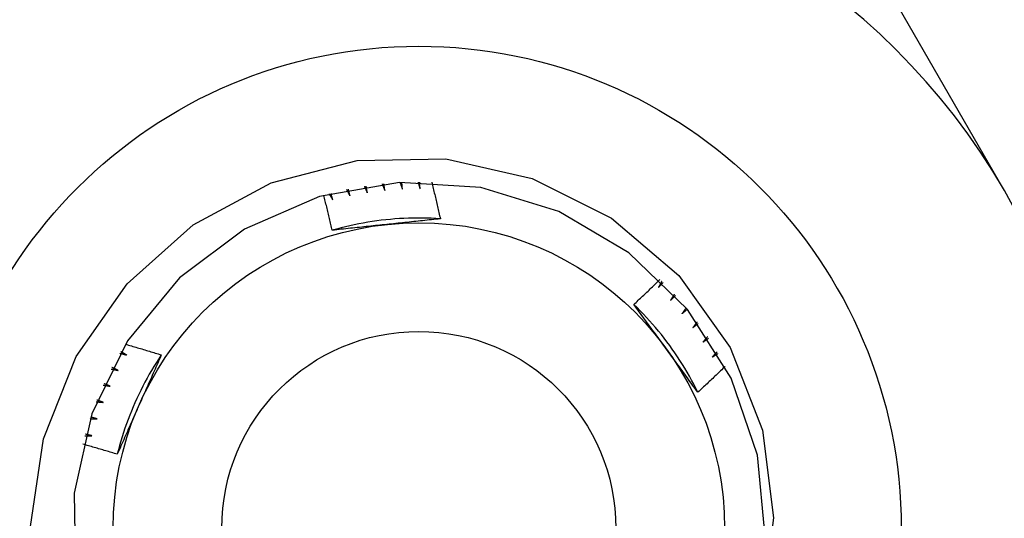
# Model space of a CAD drawing. Header units: inches. Extents: x 3.3 to 95.3, y 5.9 to 50.1.
# Tile 27 of 64: x 21.664 to 21.95, y 21.875 to 22.02. Entities that reach past the tile are written whole.
import ezdxf

# ---------------------------------------------------------------- set-up
doc = ezdxf.new("R2010")
doc.units = ezdxf.units.IN
doc.header["$MEASUREMENT"] = 0
doc.layers.add('Visible Edges(ANSI)', color=7, linetype='Continuous', lineweight=25)
doc.layers.add('Visible Tangent Edges(ANSI)', color=7, linetype='Continuous', lineweight=25)

msp = doc.modelspace()

# ---------------------------------------------------------------- linework, layer by layer
at = {"layer": 'Visible Edges(ANSI)'}
msp.add_line((21.89884, 22.05854), (21.9497, 21.97045), dxfattribs=at)
at = {"layer": 'Visible Edges(ANSI)', "flags": 128}
for points in [[(21.66757, 21.87302), (21.67134, 21.89846), (21.68081, 21.92233), (21.69553, 21.94342), (21.71471, 21.9605), (21.73734, 21.97265), (21.76221, 21.97915), (21.78786, 21.97961), (21.81292, 21.97395), (21.83588, 21.96248), (21.85539, 21.94582), (21.87029, 21.92491), (21.87963, 21.90103), (21.8828, 21.87558), (21.87957, 21.85012)], [(21.88044, 21.87021), (21.87821, 21.8937), (21.87055, 21.91602), (21.8579, 21.93594), (21.84094, 21.95236), (21.82062, 21.96436), (21.79806, 21.97129), (21.77451, 21.97276), (21.75126, 21.96869), (21.72961, 21.9593), (21.71074, 21.94512), (21.69571, 21.92693), (21.68534, 21.90573), (21.6802, 21.8827), (21.68058, 21.8591)], [(21.76428, 21.97166), (21.76432, 21.97158), (21.76436, 21.97151), (21.76439, 21.97143), (21.76443, 21.97135), (21.76447, 21.97128), (21.7645, 21.9712), (21.76454, 21.97112), (21.76457, 21.97104), (21.76461, 21.97097), (21.76465, 21.97089), (21.76468, 21.97081), (21.76472, 21.97074), (21.76476, 21.97066), (21.76479, 21.97058), (21.76483, 21.9705), (21.76486, 21.97043), (21.7649, 21.97035), (21.76494, 21.97027), (21.76497, 21.97019), (21.76501, 21.97012), (21.76504, 21.97004), (21.76508, 21.96996), (21.76512, 21.96988), (21.76515, 21.96981)], [(21.76515, 21.96981), (21.76514, 21.96989), (21.76512, 21.96997), (21.76511, 21.97005), (21.76509, 21.97013), (21.76508, 21.97021), (21.76506, 21.97029), (21.76505, 21.97037), (21.76503, 21.97045), (21.76502, 21.97053), (21.765, 21.97061), (21.76499, 21.97069), (21.76497, 21.97077), (21.76496, 21.97086), (21.76494, 21.97094), (21.76493, 21.97102), (21.76492, 21.9711), (21.7649, 21.97118), (21.76489, 21.97126), (21.76487, 21.97134), (21.76486, 21.97142), (21.76484, 21.9715), (21.76483, 21.97158), (21.76481, 21.97166), (21.7648, 21.97174)], [(21.76945, 21.97235), (21.76948, 21.97227), (21.76952, 21.97219), (21.76955, 21.97211), (21.76958, 21.97203), (21.76961, 21.97195), (21.76964, 21.97187), (21.76968, 21.9718), (21.76971, 21.97172), (21.76974, 21.97164), (21.76977, 21.97156), (21.76981, 21.97148), (21.76984, 21.9714), (21.76987, 21.97132), (21.7699, 21.97124), (21.76993, 21.97116), (21.76997, 21.97108), (21.77, 21.971), (21.77003, 21.97093), (21.77006, 21.97085), (21.77009, 21.97077), (21.77013, 21.97069), (21.77016, 21.97061), (21.77019, 21.97053), (21.77022, 21.97045)], [(21.77022, 21.97045), (21.77021, 21.97053), (21.7702, 21.97061), (21.77019, 21.97069), (21.77018, 21.97078), (21.77017, 21.97086), (21.77016, 21.97094), (21.77015, 21.97102), (21.77014, 21.9711), (21.77013, 21.97118), (21.77012, 21.97126), (21.7701, 21.97134), (21.77009, 21.97143), (21.77008, 21.97151), (21.77007, 21.97159), (21.77006, 21.97167), (21.77005, 21.97175), (21.77004, 21.97183), (21.77003, 21.97191), (21.77002, 21.972), (21.77001, 21.97208), (21.77, 21.97216), (21.76999, 21.97224), (21.76998, 21.97232), (21.76997, 21.9724)], [(21.77465, 21.97276), (21.77468, 21.97268), (21.7747, 21.9726), (21.77473, 21.97252), (21.77476, 21.97244), (21.77479, 21.97236), (21.77482, 21.97228), (21.77484, 21.9722), (21.77487, 21.97212), (21.7749, 21.97204), (21.77493, 21.97196), (21.77496, 21.97188), (21.77498, 21.9718), (21.77501, 21.97172), (21.77504, 21.97164), (21.77507, 21.97156), (21.7751, 21.97148), (21.77512, 21.97139), (21.77515, 21.97131), (21.77518, 21.97123), (21.77521, 21.97115), (21.77523, 21.97107), (21.77526, 21.97099), (21.77529, 21.97091), (21.77532, 21.97083)], [(21.77532, 21.97083), (21.77531, 21.97091), (21.7753, 21.97099), (21.7753, 21.97108), (21.77529, 21.97116), (21.77529, 21.97124), (21.77528, 21.97132), (21.77527, 21.9714), (21.77527, 21.97148), (21.77526, 21.97157), (21.77525, 21.97165), (21.77525, 21.97173), (21.77524, 21.97181), (21.77523, 21.97189), (21.77523, 21.97197), (21.77522, 21.97206), (21.77522, 21.97214), (21.77521, 21.97222), (21.7752, 21.9723), (21.7752, 21.97238), (21.77519, 21.97246), (21.77519, 21.97255), (21.77518, 21.97263), (21.77517, 21.97271), (21.77517, 21.97279)], [(21.77986, 21.97291), (21.77988, 21.97283), (21.77991, 21.97275), (21.77993, 21.97267), (21.77995, 21.97258), (21.77998, 21.9725), (21.78, 21.97242), (21.78002, 21.97234), (21.78005, 21.97226), (21.78007, 21.97217), (21.7801, 21.97209), (21.78012, 21.97201), (21.78014, 21.97193), (21.78017, 21.97185), (21.78019, 21.97176), (21.78021, 21.97168), (21.78024, 21.9716), (21.78026, 21.97152), (21.78029, 21.97144), (21.78031, 21.97135), (21.78033, 21.97127), (21.78036, 21.97119), (21.78038, 21.97111), (21.7804, 21.97103), (21.78043, 21.97094)], [(21.78043, 21.97094), (21.78042, 21.97103), (21.78042, 21.97111), (21.78042, 21.97119), (21.78042, 21.97127), (21.78042, 21.97135), (21.78041, 21.97144), (21.78041, 21.97152), (21.78041, 21.9716), (21.78041, 21.97168), (21.78041, 21.97176), (21.7804, 21.97185), (21.7804, 21.97193), (21.7804, 21.97201), (21.7804, 21.97209), (21.7804, 21.97217), (21.78039, 21.97226), (21.78039, 21.97234), (21.78039, 21.97242), (21.78039, 21.9725), (21.78039, 21.97258), (21.78038, 21.97267), (21.78038, 21.97275), (21.78038, 21.97283), (21.78038, 21.97291)], [(21.7838, 21.97284), (21.78391, 21.9724), (21.78402, 21.97196), (21.78413, 21.97153), (21.78424, 21.97109), (21.78435, 21.97065), (21.78445, 21.97021), (21.78456, 21.96977), (21.78467, 21.96933), (21.78477, 21.96889), (21.78488, 21.96845), (21.78499, 21.96801), (21.78509, 21.96757), (21.7852, 21.96713), (21.7853, 21.96669), (21.7854, 21.96625), (21.78551, 21.9658), (21.78561, 21.96536), (21.78571, 21.96492), (21.78581, 21.96448), (21.78591, 21.96404), (21.78601, 21.9636), (21.78611, 21.96316), (21.78621, 21.96272), (21.78631, 21.96227)], [(21.75499, 21.95892), (21.7549, 21.95935), (21.7548, 21.95977), (21.7547, 21.96019), (21.7546, 21.96062), (21.7545, 21.96104), (21.7544, 21.96146), (21.7543, 21.96189), (21.7542, 21.96231), (21.7541, 21.96273), (21.754, 21.96316), (21.7539, 21.96358), (21.7538, 21.964), (21.75369, 21.96442), (21.75359, 21.96484), (21.75349, 21.96527), (21.75338, 21.96569), (21.75328, 21.96611), (21.75317, 21.96653), (21.75307, 21.96695), (21.75296, 21.96737), (21.75285, 21.9678), (21.75275, 21.96822), (21.75264, 21.96864), (21.75253, 21.96906)], [(21.75409, 21.96949), (21.75414, 21.96942), (21.75418, 21.96934), (21.75422, 21.96927), (21.75427, 21.9692), (21.75431, 21.96913), (21.75436, 21.96905), (21.7544, 21.96898), (21.75444, 21.96891), (21.75449, 21.96883), (21.75453, 21.96876), (21.75458, 21.96869), (21.75462, 21.96861), (21.75466, 21.96854), (21.75471, 21.96847), (21.75475, 21.96839), (21.7548, 21.96832), (21.75484, 21.96825), (21.75488, 21.96818), (21.75493, 21.9681), (21.75497, 21.96803), (21.75501, 21.96796), (21.75506, 21.96788), (21.7551, 21.96781), (21.75515, 21.96774)], [(21.75515, 21.96774), (21.75512, 21.96781), (21.7551, 21.96789), (21.75508, 21.96797), (21.75505, 21.96805), (21.75503, 21.96813), (21.75501, 21.96821), (21.75498, 21.96829), (21.75496, 21.96837), (21.75494, 21.96844), (21.75492, 21.96852), (21.75489, 21.9686), (21.75487, 21.96868), (21.75485, 21.96876), (21.75482, 21.96884), (21.7548, 21.96892), (21.75478, 21.96899), (21.75475, 21.96907), (21.75473, 21.96915), (21.75471, 21.96923), (21.75469, 21.96931), (21.75466, 21.96939), (21.75464, 21.96947), (21.75462, 21.96955), (21.75459, 21.96962)], [(21.75916, 21.97071), (21.7592, 21.97063), (21.75924, 21.97056), (21.75928, 21.97048), (21.75932, 21.97041), (21.75936, 21.97033), (21.7594, 21.97026), (21.75944, 21.97018), (21.75948, 21.97011), (21.75952, 21.97003), (21.75956, 21.96996), (21.7596, 21.96988), (21.75964, 21.96981), (21.75968, 21.96973), (21.75972, 21.96966), (21.75976, 21.96958), (21.7598, 21.9695), (21.75984, 21.96943), (21.75988, 21.96935), (21.75992, 21.96928), (21.75996, 21.9692), (21.76, 21.96913), (21.76004, 21.96905), (21.76008, 21.96898), (21.76012, 21.9689)], [(21.76012, 21.9689), (21.7601, 21.96898), (21.76008, 21.96906), (21.76006, 21.96914), (21.76005, 21.96922), (21.76003, 21.9693), (21.76001, 21.96938), (21.75999, 21.96946), (21.75997, 21.96954), (21.75995, 21.96962), (21.75993, 21.9697), (21.75991, 21.96978), (21.75989, 21.96986), (21.75988, 21.96994), (21.75986, 21.97002), (21.75984, 21.9701), (21.75982, 21.97018), (21.7598, 21.97026), (21.75978, 21.97034), (21.75976, 21.97042), (21.75974, 21.9705), (21.75973, 21.97058), (21.75971, 21.97066), (21.75969, 21.97074), (21.75967, 21.97082)], [(21.78631, 21.96227), (21.78499, 21.96235), (21.78368, 21.96241), (21.78236, 21.96245), (21.78104, 21.96247), (21.77972, 21.96248), (21.7784, 21.96246), (21.77708, 21.96243), (21.77576, 21.96237), (21.77445, 21.9623), (21.77313, 21.96221), (21.77182, 21.9621), (21.7705, 21.96197), (21.76919, 21.96182), (21.76788, 21.96165), (21.76658, 21.96146), (21.76528, 21.96125), (21.76398, 21.96103), (21.76268, 21.96079), (21.76139, 21.96052), (21.7601, 21.96024), (21.75882, 21.95994), (21.75754, 21.95962), (21.75626, 21.95928), (21.75499, 21.95892)], [(21.77082, 21.96062), (21.77015, 21.96055), (21.76949, 21.96048), (21.76882, 21.96041), (21.76816, 21.96034), (21.7675, 21.96027), (21.76684, 21.9602), (21.76617, 21.96013), (21.76551, 21.96006), (21.76485, 21.95999), (21.76419, 21.95992), (21.76353, 21.95985), (21.76287, 21.95978), (21.76222, 21.95971), (21.76156, 21.95964), (21.7609, 21.95957), (21.76024, 21.9595), (21.75959, 21.95942), (21.75893, 21.95935), (21.75827, 21.95928), (21.75762, 21.95921), (21.75696, 21.95914), (21.7563, 21.95907), (21.75565, 21.959), (21.75499, 21.95892)], [(21.78631, 21.96227), (21.78567, 21.9622), (21.78503, 21.96213), (21.78439, 21.96206), (21.78374, 21.96199), (21.7831, 21.96192), (21.78246, 21.96185), (21.78182, 21.96178), (21.78117, 21.96171), (21.78053, 21.96164), (21.77988, 21.96157), (21.77924, 21.96151), (21.7786, 21.96144), (21.77795, 21.96137), (21.7773, 21.9613), (21.77666, 21.96123), (21.77601, 21.96116), (21.77536, 21.96109), (21.77472, 21.96103), (21.77407, 21.96096), (21.77342, 21.96089), (21.77277, 21.96082), (21.77212, 21.96075), (21.77147, 21.96068), (21.77082, 21.96062)], [(21.84236, 21.93744), (21.84268, 21.93774), (21.843, 21.93803), (21.84332, 21.93833), (21.84364, 21.93863), (21.84395, 21.93892), (21.84427, 21.93922), (21.84459, 21.93952), (21.8449, 21.93982), (21.84522, 21.94012), (21.84553, 21.94042), (21.84585, 21.94072), (21.84616, 21.94102), (21.84648, 21.94132), (21.84679, 21.94162), (21.8471, 21.94192), (21.84742, 21.94222), (21.84773, 21.94252), (21.84804, 21.94282), (21.84835, 21.94313), (21.84867, 21.94343), (21.84898, 21.94373), (21.84929, 21.94404), (21.8496, 21.94434), (21.84991, 21.94464)], [(21.85045, 21.94412), (21.85041, 21.94404), (21.85037, 21.94397), (21.85033, 21.94389), (21.85028, 21.94382), (21.85024, 21.94374), (21.8502, 21.94367), (21.85016, 21.94359), (21.85012, 21.94352), (21.85008, 21.94344), (21.85004, 21.94337), (21.85, 21.94329), (21.84996, 21.94322), (21.84992, 21.94314), (21.84988, 21.94307), (21.84984, 21.94299), (21.8498, 21.94292), (21.84976, 21.94284), (21.84972, 21.94277), (21.84967, 21.94269), (21.84963, 21.94262), (21.84959, 21.94254), (21.84955, 21.94247), (21.84951, 21.94239), (21.84947, 21.94232)], [(21.84947, 21.94232), (21.84953, 21.94238), (21.84958, 21.94244), (21.84964, 21.9425), (21.84969, 21.94256), (21.84975, 21.94262), (21.84981, 21.94268), (21.84986, 21.94274), (21.84992, 21.9428), (21.84997, 21.94286), (21.85003, 21.94292), (21.85009, 21.94298), (21.85014, 21.94304), (21.8502, 21.9431), (21.85026, 21.94316), (21.85031, 21.94322), (21.85037, 21.94328), (21.85042, 21.94334), (21.85048, 21.9434), (21.85054, 21.94345), (21.85059, 21.94351), (21.85065, 21.94357), (21.8507, 21.94363), (21.85076, 21.94369), (21.85082, 21.94375)], [(21.85407, 21.94037), (21.85402, 21.9403), (21.85398, 21.94022), (21.85394, 21.94015), (21.85389, 21.94008), (21.85385, 21.94001), (21.8538, 21.93993), (21.85376, 21.93986), (21.85371, 21.93979), (21.85367, 21.93971), (21.85362, 21.93964), (21.85358, 21.93957), (21.85354, 21.9395), (21.85349, 21.93942), (21.85345, 21.93935), (21.8534, 21.93928), (21.85336, 21.9392), (21.85331, 21.93913), (21.85327, 21.93906), (21.85322, 21.93899), (21.85318, 21.93891), (21.85313, 21.93884), (21.85309, 21.93877), (21.85304, 21.9387), (21.853, 21.93862)], [(21.853, 21.93862), (21.85306, 21.93868), (21.85312, 21.93874), (21.85318, 21.93879), (21.85324, 21.93885), (21.85329, 21.93891), (21.85335, 21.93896), (21.85341, 21.93902), (21.85347, 21.93908), (21.85353, 21.93913), (21.85359, 21.93919), (21.85365, 21.93925), (21.85371, 21.93931), (21.85377, 21.93936), (21.85383, 21.93942), (21.85389, 21.93948), (21.85395, 21.93953), (21.854, 21.93959), (21.85406, 21.93965), (21.85412, 21.9397), (21.85418, 21.93976), (21.85424, 21.93982), (21.8543, 21.93987), (21.85436, 21.93993), (21.85442, 21.93999)], [(21.86092, 21.91199), (21.86033, 21.91317), (21.85972, 21.91434), (21.8591, 21.91551), (21.85846, 21.91666), (21.8578, 21.91781), (21.85713, 21.91894), (21.85644, 21.92006), (21.85574, 21.92118), (21.85501, 21.92228), (21.85428, 21.92338), (21.85352, 21.92446), (21.85275, 21.92553), (21.85197, 21.92659), (21.85117, 21.92764), (21.85035, 21.92868), (21.84952, 21.9297), (21.84868, 21.93072), (21.84782, 21.93172), (21.84695, 21.9327), (21.84606, 21.93368), (21.84515, 21.93464), (21.84424, 21.93559), (21.84331, 21.93652), (21.84236, 21.93744)], [(21.85174, 21.92459), (21.85135, 21.92513), (21.85095, 21.92567), (21.85056, 21.92621), (21.85017, 21.92675), (21.84978, 21.92728), (21.84939, 21.92782), (21.849, 21.92836), (21.84861, 21.9289), (21.84821, 21.92944), (21.84782, 21.92997), (21.84743, 21.93051), (21.84704, 21.93104), (21.84665, 21.93158), (21.84626, 21.93211), (21.84587, 21.93265), (21.84548, 21.93318), (21.84509, 21.93372), (21.8447, 21.93425), (21.84431, 21.93478), (21.84392, 21.93531), (21.84353, 21.93585), (21.84314, 21.93638), (21.84275, 21.93691), (21.84236, 21.93744)], [(21.85749, 21.93644), (21.85744, 21.93637), (21.85739, 21.9363), (21.85735, 21.93623), (21.8573, 21.93616), (21.85725, 21.93609), (21.8572, 21.93602), (21.85715, 21.93594), (21.85711, 21.93587), (21.85706, 21.9358), (21.85701, 21.93573), (21.85696, 21.93566), (21.85691, 21.93559), (21.85686, 21.93552), (21.85682, 21.93545), (21.85677, 21.93538), (21.85672, 21.93531), (21.85667, 21.93524), (21.85662, 21.93517), (21.85657, 21.9351), (21.85653, 21.93503), (21.85648, 21.93496), (21.85643, 21.93489), (21.85638, 21.93482), (21.85633, 21.93475)], [(21.85633, 21.93475), (21.85639, 21.9348), (21.85646, 21.93486), (21.85652, 21.93491), (21.85658, 21.93496), (21.85664, 21.93502), (21.8567, 21.93507), (21.85677, 21.93513), (21.85683, 21.93518), (21.85689, 21.93523), (21.85695, 21.93529), (21.85701, 21.93534), (21.85708, 21.93539), (21.85714, 21.93545), (21.8572, 21.9355), (21.85726, 21.93555), (21.85732, 21.93561), (21.85739, 21.93566), (21.85745, 21.93571), (21.85751, 21.93577), (21.85757, 21.93582), (21.85763, 21.93588), (21.8577, 21.93593), (21.85776, 21.93598), (21.85782, 21.93604)], [(21.8607, 21.93233), (21.86065, 21.93227), (21.8606, 21.9322), (21.86055, 21.93213), (21.8605, 21.93206), (21.86045, 21.93199), (21.86039, 21.93193), (21.86034, 21.93186), (21.86029, 21.93179), (21.86024, 21.93172), (21.86019, 21.93166), (21.86013, 21.93159), (21.86008, 21.93152), (21.86003, 21.93145), (21.85998, 21.93138), (21.85993, 21.93132), (21.85988, 21.93125), (21.85982, 21.93118), (21.85977, 21.93111), (21.85972, 21.93105), (21.85967, 21.93098), (21.85962, 21.93091), (21.85956, 21.93084), (21.85951, 21.93077), (21.85946, 21.93071)], [(21.85946, 21.93071), (21.85952, 21.93076), (21.85959, 21.93081), (21.85965, 21.93086), (21.85972, 21.93091), (21.85978, 21.93096), (21.85985, 21.93101), (21.85991, 21.93106), (21.85998, 21.93111), (21.86004, 21.93116), (21.86011, 21.93121), (21.86017, 21.93126), (21.86024, 21.93131), (21.8603, 21.93136), (21.86037, 21.93141), (21.86043, 21.93146), (21.86049, 21.93151), (21.86056, 21.93156), (21.86062, 21.93161), (21.86069, 21.93166), (21.86075, 21.93171), (21.86082, 21.93176), (21.86088, 21.93181), (21.86095, 21.93186), (21.86101, 21.93191)], [(21.69505, 21.9259), (21.69549, 21.92578), (21.69592, 21.92566), (21.69636, 21.92553), (21.69679, 21.92541), (21.69723, 21.92528), (21.69766, 21.92515), (21.6981, 21.92503), (21.69853, 21.9249), (21.69897, 21.92477), (21.6994, 21.92464), (21.69983, 21.92452), (21.70027, 21.92439), (21.7007, 21.92426), (21.70114, 21.92413), (21.70157, 21.924), (21.702, 21.92386), (21.70243, 21.92373), (21.70287, 21.9236), (21.7033, 21.92347), (21.70373, 21.92333), (21.70417, 21.9232), (21.7046, 21.92307), (21.70503, 21.92293), (21.70546, 21.9228)], [(21.8637, 21.92807), (21.86364, 21.928), (21.86359, 21.92794), (21.86353, 21.92787), (21.86348, 21.92781), (21.86342, 21.92774), (21.86337, 21.92768), (21.86331, 21.92761), (21.86326, 21.92755), (21.8632, 21.92748), (21.86315, 21.92742), (21.86309, 21.92735), (21.86304, 21.92729), (21.86298, 21.92722), (21.86293, 21.92716), (21.86287, 21.92709), (21.86282, 21.92703), (21.86276, 21.92696), (21.86271, 21.9269), (21.86265, 21.92683), (21.86259, 21.92677), (21.86254, 21.9267), (21.86248, 21.92664), (21.86243, 21.92657), (21.86237, 21.92651)], [(21.86237, 21.92651), (21.86244, 21.92656), (21.86251, 21.9266), (21.86257, 21.92665), (21.86264, 21.9267), (21.86271, 21.92674), (21.86278, 21.92679), (21.86284, 21.92684), (21.86291, 21.92688), (21.86298, 21.92693), (21.86304, 21.92698), (21.86311, 21.92703), (21.86318, 21.92707), (21.86325, 21.92712), (21.86331, 21.92717), (21.86338, 21.92721), (21.86345, 21.92726), (21.86352, 21.92731), (21.86358, 21.92735), (21.86365, 21.9274), (21.86372, 21.92745), (21.86378, 21.92749), (21.86385, 21.92754), (21.86392, 21.92759), (21.86399, 21.92763)], [(21.70547, 21.92279), (21.70474, 21.92169), (21.70403, 21.92058), (21.70333, 21.91946), (21.70265, 21.91833), (21.70199, 21.91719), (21.70134, 21.91604), (21.70072, 21.91488), (21.7001, 21.91371), (21.69951, 21.91253), (21.69893, 21.91135), (21.69837, 21.91015), (21.69783, 21.90895), (21.6973, 21.90774), (21.69679, 21.90653), (21.6963, 21.9053), (21.69583, 21.90407), (21.69537, 21.90283), (21.69494, 21.90159), (21.69452, 21.90034), (21.69412, 21.89908), (21.69374, 21.89782), (21.69337, 21.89655), (21.69303, 21.89528), (21.69271, 21.894)], [(21.69346, 21.92328), (21.69354, 21.92326), (21.69362, 21.92324), (21.69371, 21.92322), (21.69379, 21.92319), (21.69387, 21.92317), (21.69396, 21.92315), (21.69404, 21.92313), (21.69412, 21.92311), (21.6942, 21.92309), (21.69429, 21.92307), (21.69437, 21.92305), (21.69445, 21.92303), (21.69453, 21.923), (21.69462, 21.92298), (21.6947, 21.92296), (21.69478, 21.92294), (21.69486, 21.92292), (21.69495, 21.9229), (21.69503, 21.92288), (21.69511, 21.92286), (21.6952, 21.92283), (21.69528, 21.92281), (21.69536, 21.92279), (21.69544, 21.92277)], [(21.69544, 21.92277), (21.69537, 21.92281), (21.6953, 21.92285), (21.69523, 21.92289), (21.69516, 21.92293), (21.69508, 21.92297), (21.69501, 21.92301), (21.69494, 21.92305), (21.69487, 21.92309), (21.6948, 21.92313), (21.69473, 21.92317), (21.69465, 21.92321), (21.69458, 21.92325), (21.69451, 21.92329), (21.69444, 21.92333), (21.69437, 21.92337), (21.6943, 21.92341), (21.69422, 21.92345), (21.69415, 21.92349), (21.69408, 21.92353), (21.69401, 21.92357), (21.69394, 21.92361), (21.69387, 21.92365), (21.6938, 21.92369), (21.69372, 21.92373)], [(21.70546, 21.9228), (21.7052, 21.92221), (21.70494, 21.92161), (21.70468, 21.92102), (21.70442, 21.92043), (21.70416, 21.91984), (21.7039, 21.91925), (21.70364, 21.91866), (21.70338, 21.91807), (21.70312, 21.91747), (21.70285, 21.91688), (21.70259, 21.91629), (21.70233, 21.9157), (21.70207, 21.9151), (21.7018, 21.91451), (21.70154, 21.91392), (21.70127, 21.91332), (21.70101, 21.91273), (21.70075, 21.91213), (21.70048, 21.91154), (21.70022, 21.91094), (21.69995, 21.91034), (21.69968, 21.90974), (21.69942, 21.90915), (21.69915, 21.90855)], [(21.86092, 21.91199), (21.86054, 21.91251), (21.86016, 21.91304), (21.85978, 21.91356), (21.8594, 21.91408), (21.85901, 21.9146), (21.85863, 21.91512), (21.85825, 21.91564), (21.85787, 21.91617), (21.85749, 21.91669), (21.85711, 21.91721), (21.85672, 21.91773), (21.85634, 21.91826), (21.85596, 21.91878), (21.85558, 21.91931), (21.85519, 21.91983), (21.85481, 21.92036), (21.85443, 21.92089), (21.85405, 21.92141), (21.85366, 21.92194), (21.85328, 21.92247), (21.85289, 21.923), (21.85251, 21.92353), (21.85213, 21.92406), (21.85174, 21.92459)], [(21.86647, 21.92365), (21.86641, 21.92359), (21.86635, 21.92353), (21.8663, 21.92347), (21.86624, 21.9234), (21.86618, 21.92334), (21.86612, 21.92328), (21.86606, 21.92322), (21.866, 21.92316), (21.86594, 21.92309), (21.86589, 21.92303), (21.86583, 21.92297), (21.86577, 21.92291), (21.86571, 21.92285), (21.86565, 21.92278), (21.86559, 21.92272), (21.86553, 21.92266), (21.86548, 21.9226), (21.86542, 21.92254), (21.86536, 21.92247), (21.8653, 21.92241), (21.86524, 21.92235), (21.86518, 21.92229), (21.86512, 21.92223), (21.86506, 21.92216)], [(21.86506, 21.92216), (21.86513, 21.92221), (21.8652, 21.92225), (21.86527, 21.92229), (21.86534, 21.92234), (21.86541, 21.92238), (21.86548, 21.92242), (21.86555, 21.92247), (21.86562, 21.92251), (21.86569, 21.92256), (21.86576, 21.9226), (21.86583, 21.92264), (21.8659, 21.92269), (21.86597, 21.92273), (21.86604, 21.92277), (21.86611, 21.92281), (21.86618, 21.92286), (21.86625, 21.9229), (21.86632, 21.92294), (21.86639, 21.92299), (21.86646, 21.92303), (21.86653, 21.92307), (21.8666, 21.92312), (21.86666, 21.92316), (21.86673, 21.9232)], [(21.69094, 21.91871), (21.69102, 21.9187), (21.69111, 21.91868), (21.69119, 21.91866), (21.69128, 21.91865), (21.69136, 21.91863), (21.69144, 21.91861), (21.69153, 21.9186), (21.69161, 21.91858), (21.69169, 21.91856), (21.69178, 21.91855), (21.69186, 21.91853), (21.69195, 21.91851), (21.69203, 21.9185), (21.69211, 21.91848), (21.6922, 21.91846), (21.69228, 21.91845), (21.69236, 21.91843), (21.69245, 21.91841), (21.69253, 21.9184), (21.69261, 21.91838), (21.6927, 21.91836), (21.69278, 21.91834), (21.69287, 21.91833), (21.69295, 21.91831)], [(21.69295, 21.91831), (21.69288, 21.91835), (21.6928, 21.91838), (21.69273, 21.91842), (21.69265, 21.91845), (21.69258, 21.91849), (21.69251, 21.91853), (21.69243, 21.91856), (21.69236, 21.9186), (21.69229, 21.91863), (21.69221, 21.91867), (21.69214, 21.91871), (21.69206, 21.91874), (21.69199, 21.91878), (21.69192, 21.91881), (21.69184, 21.91885), (21.69177, 21.91889), (21.6917, 21.91892), (21.69162, 21.91896), (21.69155, 21.91899), (21.69148, 21.91903), (21.6914, 21.91907), (21.69133, 21.9191), (21.69126, 21.91914), (21.69118, 21.91918)], [(21.86882, 21.91946), (21.8685, 21.91914), (21.86817, 21.91883), (21.86784, 21.91851), (21.86752, 21.9182), (21.86719, 21.91788), (21.86687, 21.91757), (21.86654, 21.91726), (21.86621, 21.91695), (21.86588, 21.91663), (21.86556, 21.91632), (21.86523, 21.91601), (21.8649, 21.9157), (21.86457, 21.91539), (21.86424, 21.91508), (21.86391, 21.91477), (21.86358, 21.91446), (21.86325, 21.91415), (21.86292, 21.91384), (21.86259, 21.91353), (21.86225, 21.91322), (21.86192, 21.91292), (21.86159, 21.91261), (21.86126, 21.9123), (21.86092, 21.91199)], [(21.68866, 21.91403), (21.68875, 21.91401), (21.68883, 21.914), (21.68892, 21.91399), (21.689, 21.91398), (21.68909, 21.91396), (21.68917, 21.91395), (21.68925, 21.91394), (21.68934, 21.91393), (21.68942, 21.91391), (21.68951, 21.9139), (21.68959, 21.91389), (21.68968, 21.91388), (21.68976, 21.91386), (21.68985, 21.91385), (21.68993, 21.91384), (21.69001, 21.91383), (21.6901, 21.91381), (21.69018, 21.9138), (21.69027, 21.91379), (21.69035, 21.91378), (21.69044, 21.91376), (21.69052, 21.91375), (21.6906, 21.91374), (21.69069, 21.91373)], [(21.69069, 21.91373), (21.69061, 21.91376), (21.69054, 21.91379), (21.69046, 21.91382), (21.69039, 21.91385), (21.69031, 21.91389), (21.69024, 21.91392), (21.69016, 21.91395), (21.69009, 21.91398), (21.69001, 21.91401), (21.68994, 21.91405), (21.68986, 21.91408), (21.68978, 21.91411), (21.68971, 21.91414), (21.68963, 21.91418), (21.68956, 21.91421), (21.68948, 21.91424), (21.68941, 21.91427), (21.68933, 21.9143), (21.68926, 21.91434), (21.68918, 21.91437), (21.68911, 21.9144), (21.68903, 21.91443), (21.68896, 21.91447), (21.68888, 21.9145)], [(21.68663, 21.90922), (21.68672, 21.90922), (21.6868, 21.90921), (21.68689, 21.9092), (21.68697, 21.90919), (21.68706, 21.90919), (21.68714, 21.90918), (21.68723, 21.90917), (21.68731, 21.90916), (21.6874, 21.90915), (21.68748, 21.90915), (21.68757, 21.90914), (21.68765, 21.90913), (21.68774, 21.90912), (21.68782, 21.90911), (21.68791, 21.9091), (21.68799, 21.9091), (21.68808, 21.90909), (21.68816, 21.90908), (21.68825, 21.90907), (21.68833, 21.90906), (21.68842, 21.90906), (21.6885, 21.90905), (21.68859, 21.90904), (21.68867, 21.90903)], [(21.68867, 21.90903), (21.68859, 21.90906), (21.68852, 21.90909), (21.68844, 21.90912), (21.68836, 21.90914), (21.68829, 21.90917), (21.68821, 21.9092), (21.68813, 21.90923), (21.68806, 21.90926), (21.68798, 21.90928), (21.6879, 21.90931), (21.68782, 21.90934), (21.68775, 21.90937), (21.68767, 21.9094), (21.68759, 21.90943), (21.68752, 21.90945), (21.68744, 21.90948), (21.68736, 21.90951), (21.68729, 21.90954), (21.68721, 21.90957), (21.68713, 21.9096), (21.68705, 21.90962), (21.68698, 21.90965), (21.6869, 21.90968), (21.68682, 21.90971)], [(21.69915, 21.90855), (21.69888, 21.90794), (21.69861, 21.90733), (21.69834, 21.90672), (21.69806, 21.90611), (21.69779, 21.9055), (21.69752, 21.90489), (21.69725, 21.90428), (21.69698, 21.90368), (21.69671, 21.90307), (21.69644, 21.90246), (21.69618, 21.90186), (21.69591, 21.90125), (21.69564, 21.90065), (21.69537, 21.90004), (21.6951, 21.89944), (21.69483, 21.89883), (21.69457, 21.89823), (21.6943, 21.89762), (21.69403, 21.89702), (21.69377, 21.89641), (21.6935, 21.89581), (21.69324, 21.89521), (21.69297, 21.8946), (21.69271, 21.894)], [(21.68485, 21.90433), (21.68494, 21.90432), (21.68502, 21.90432), (21.68511, 21.90431), (21.68519, 21.90431), (21.68528, 21.90431), (21.68536, 21.9043), (21.68545, 21.9043), (21.68554, 21.9043), (21.68562, 21.90429), (21.68571, 21.90429), (21.68579, 21.90429), (21.68588, 21.90428), (21.68596, 21.90428), (21.68605, 21.90428), (21.68613, 21.90427), (21.68622, 21.90427), (21.6863, 21.90426), (21.68639, 21.90426), (21.68647, 21.90426), (21.68656, 21.90425), (21.68664, 21.90425), (21.68673, 21.90425), (21.68681, 21.90424), (21.6869, 21.90424)], [(21.6869, 21.90424), (21.68682, 21.90426), (21.68674, 21.90429), (21.68666, 21.90431), (21.68659, 21.90433), (21.68651, 21.90436), (21.68643, 21.90438), (21.68635, 21.90441), (21.68627, 21.90443), (21.68619, 21.90445), (21.68612, 21.90448), (21.68604, 21.9045), (21.68596, 21.90453), (21.68588, 21.90455), (21.6858, 21.90458), (21.68572, 21.9046), (21.68565, 21.90462), (21.68557, 21.90465), (21.68549, 21.90467), (21.68541, 21.9047), (21.68533, 21.90472), (21.68525, 21.90475), (21.68518, 21.90477), (21.6851, 21.90479), (21.68502, 21.90482)], [(21.68538, 21.89936), (21.6853, 21.89938), (21.68522, 21.8994), (21.68514, 21.89942), (21.68506, 21.89944), (21.68498, 21.89946), (21.6849, 21.89948), (21.68482, 21.8995), (21.68474, 21.89952), (21.68466, 21.89954), (21.68458, 21.89956), (21.6845, 21.89958), (21.68442, 21.8996), (21.68434, 21.89962), (21.68427, 21.89964), (21.68419, 21.89966), (21.68411, 21.89968), (21.68403, 21.8997), (21.68395, 21.89972), (21.68387, 21.89974), (21.68379, 21.89976), (21.68371, 21.89978), (21.68363, 21.8998), (21.68355, 21.89982), (21.68347, 21.89984)], [(21.69271, 21.894), (21.69229, 21.89413), (21.69187, 21.89426), (21.69146, 21.89438), (21.69104, 21.89451), (21.69063, 21.89463), (21.69021, 21.89476), (21.68979, 21.89488), (21.68938, 21.89501), (21.68896, 21.89513), (21.68854, 21.89526), (21.68813, 21.89538), (21.68771, 21.8955), (21.68729, 21.89562), (21.68688, 21.89575), (21.68646, 21.89587), (21.68604, 21.89599), (21.68562, 21.89611), (21.68521, 21.89623), (21.68479, 21.89635), (21.68437, 21.89646), (21.68395, 21.89658), (21.68353, 21.8967), (21.68311, 21.89682), (21.6827, 21.89693)], [(21.68333, 21.89934), (21.68342, 21.89934), (21.6835, 21.89934), (21.68359, 21.89934), (21.68367, 21.89934), (21.68376, 21.89934), (21.68384, 21.89935), (21.68393, 21.89935), (21.68401, 21.89935), (21.6841, 21.89935), (21.68418, 21.89935), (21.68427, 21.89935), (21.68435, 21.89935), (21.68444, 21.89935), (21.68453, 21.89935), (21.68461, 21.89935), (21.6847, 21.89935), (21.68478, 21.89935), (21.68487, 21.89935), (21.68495, 21.89936), (21.68504, 21.89936), (21.68512, 21.89936), (21.68521, 21.89936), (21.68529, 21.89936), (21.68538, 21.89936)]]:
    msp.add_lwpolyline(points, dxfattribs=at)
at = {"layer": 'Visible Edges(ANSI)'}
for radius in [0.13976, 0.08858]:
    msp.add_circle((21.78008, 21.87252), radius, dxfattribs=at)
for start, end in [(90, 150), (30, 90), (330, 30)]:
    msp.add_arc((21.78008, 21.87252), 0.19587, start, end, dxfattribs=at)
at = {"layer": 'Visible Tangent Edges(ANSI)'}
msp.add_circle((21.78008, 21.87252), 0.05709, dxfattribs=at)

doc.saveas('drawing.dxf')
